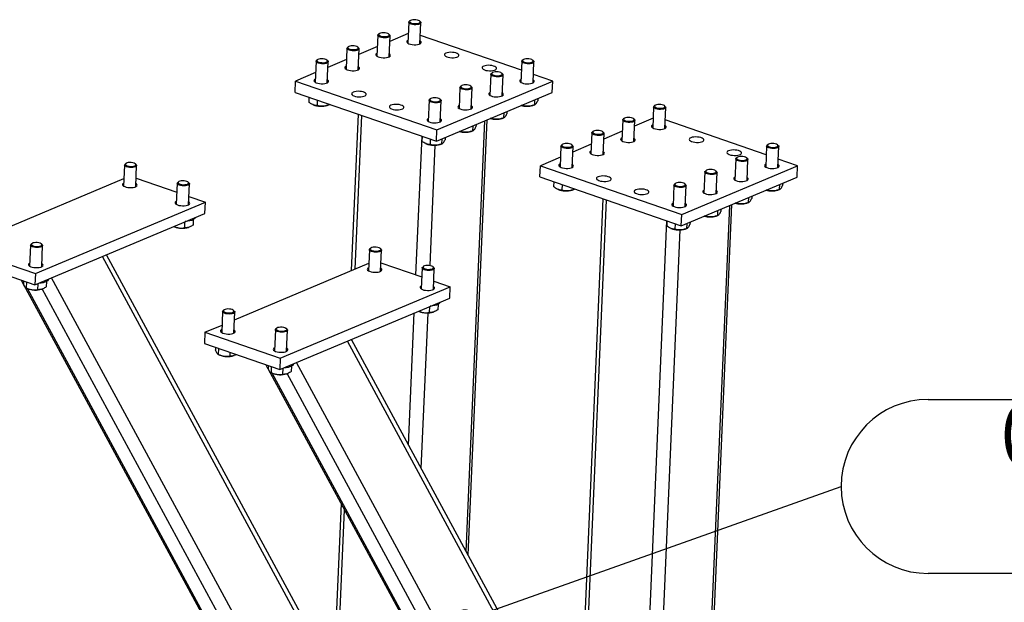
# Model space of a CAD drawing. Header units: millimetres. Extents: x 5 to 589, y 5 to 415.
# Tile 28 of 57: x 356 to 401, y 66 to 93. Entities that reach past the tile are written whole.
import ezdxf

# ---------------------------------------------------------------- set-up
doc = ezdxf.new("R2010")
doc.units = ezdxf.units.MM
doc.layers.add('NOTES', color=6, linetype='Continuous')
doc.layers.add('TRAIT-FORT', color=4, linetype='Continuous', lineweight=25)
doc.styles.add('SLDTEXTSTYLE0', font='TXT', dxfattribs={"width": 0.75})
doc.dimstyles.new('SLDDIMSTYLE2', dxfattribs={"dimtxt": 0.18, "dimasz": 1, "dimexe": 0, "dimexo": 0.0625, "dimgap": 0, "dimtad": 0, "dimtih": 1, "dimtoh": 1, "dimdec": 0, "dimrnd": 1e-09, "dimzin": 0, "dimdsep": 46, "dimtxsty": 'Standard', "dimblk1": 'DOT', "dimblk2": 'DOT', "dimsah": 1, "dimcen": 0.09, "dimadec": 0, "dimazin": 0, "dimtfac": 1, "dimtdec": 0, "dimtofl": 0, "dimtmove": 0, "dimatfit": 3, "dimldrblk": 'DOT', "dimfxl": 1, "dimfrac": 2, "dimtolj": 1, "dimtzin": 0, "dimarcsym": 0})

# ---------------------------------------------------------------- blocks, each defined once
blk = doc.blocks.new('SW_NOTE_17')
at = {"layer": 'NOTES', "color": 0}
for p, q in [((3.962, 3.962), (44.717, 3.962)), ((44.717, -3.962), (3.962, -3.962))]:
    blk.add_line(p, q, dxfattribs=at)
blk.add_arc((3.962, 0), 3.962, 90, 270, dxfattribs=at)
at = {"layer": 'NOTES', "color": 0, "insert": (24.184, 3.828), "char_height": 3, "attachment_point": 2, "style": 'SLDTEXTSTYLE0'}
blk.add_mtext('CONTREVENTEMENT 1', dxfattribs=at)
blk = doc.blocks.new('_Dot')
at = {"color": 0, "linetype": 'ByBlock', "lineweight": -2}
blk.add_line((-0.5, 0), (-1, 0), dxfattribs=at)
at = {"color": 0, "linetype": 'ByBlock', "const_width": 0.5}
blk.add_lwpolyline([(-0.25, 0, 1), (0.25, 0, 1)], format="xyb", close=True, dxfattribs=at)

msp = doc.modelspace()

# ---------------------------------------------------------------- linework, layer by layer
at = {"layer": 'TRAIT-FORT', "color": 4, "linetype": 'Continuous', "lineweight": 25}
for p, q in [((373.438, 92.526), (373.396, 91.567)), ((373.501, 92.596), (373.464, 92.567)), ((373.971, 92.545), (373.937, 92.577)), ((373.951, 91.543), (373.993, 92.502)), ((372.092, 92.003), (372.056, 91.975)), ((373.416, 92.008), (372.574, 91.653)), ((372.03, 91.934), (371.988, 90.975)), ((372.563, 91.953), (372.529, 91.984)), ((372.543, 90.951), (372.585, 91.91)), ((378.571, 90.338), (373.968, 91.928)), ((370.622, 91.341), (370.58, 90.382)), ((370.684, 91.411), (370.648, 91.382)), ((371.155, 91.36), (371.121, 91.392)), ((371.135, 90.358), (371.177, 91.317)), ((372.007, 91.415), (371.166, 91.061)), ((369.214, 90.749), (369.172, 89.789)), ((369.276, 90.818), (369.239, 90.79)), ((369.747, 90.768), (369.713, 90.799)), ((369.727, 89.765), (369.769, 90.725)), ((370.599, 90.822), (369.758, 90.468)), ((378.589, 90.747), (378.547, 89.788)), ((378.651, 90.817), (378.614, 90.788)), ((379.122, 90.766), (379.088, 90.798)), ((379.102, 89.764), (379.144, 90.723)), ((369.191, 90.23), (368.281, 89.847)), ((377.243, 90.224), (377.206, 90.195)), ((377.714, 90.173), (377.679, 90.205)), ((368.259, 89.332), (368.281, 89.847)), ((368.281, 89.847), (374.719, 87.622)), ((374.719, 87.622), (379.999, 89.845)), ((377.181, 90.154), (377.139, 89.195)), ((377.694, 89.171), (377.736, 90.13)), ((379.999, 89.845), (379.119, 90.149)), ((379.977, 89.33), (379.999, 89.845)), ((368.259, 89.332), (374.697, 87.108)), ((374.697, 87.108), (379.977, 89.33)), ((375.773, 89.562), (375.731, 88.603)), ((375.835, 89.631), (375.798, 89.603)), ((376.306, 89.581), (376.271, 89.612)), ((376.286, 88.578), (376.328, 89.538)), ((368.892, 89.113), (368.883, 88.892)), ((369.269, 88.983), (369.258, 88.73)), ((374.364, 88.969), (374.323, 88.01)), ((374.427, 89.039), (374.39, 89.01)), ((374.898, 88.988), (374.863, 89.02)), ((374.878, 87.986), (374.919, 88.945)), ((379.173, 88.992), (379.163, 88.757)), ((379.322, 89.054), (379.317, 88.947)), ((369.069, 88.772), (369.085, 88.765)), ((369.725, 88.737), (369.795, 88.761)), ((369.79, 88.803), (369.788, 88.758)), ((377.765, 88.399), (377.755, 88.164)), ((377.914, 88.462), (377.909, 88.355)), ((378.633, 88.728), (378.564, 88.735)), ((378.635, 88.765), (378.633, 88.728)), ((379.1, 88.735), (379.17, 88.759)), ((384.598, 88.671), (384.556, 87.712)), ((384.66, 88.741), (384.623, 88.712)), ((385.131, 88.69), (385.097, 88.722)), ((385.111, 87.688), (385.153, 88.647)), ((371.13, 88.34), (370.82, 81.212)), ((370.992, 81.284), (371.296, 88.283)), ((376.058, 68.426), (376.91, 88.039)), ((376.147, 68.262), (377.008, 88.081)), ((377.225, 88.136), (377.156, 88.143)), ((377.227, 88.173), (377.225, 88.136)), ((377.692, 88.143), (377.762, 88.166)), ((383.19, 88.078), (383.148, 87.119)), ((383.252, 88.148), (383.215, 88.119)), ((383.723, 88.097), (383.688, 88.129)), ((383.703, 87.095), (383.745, 88.054)), ((384.575, 88.152), (383.733, 87.798)), ((389.73, 86.483), (385.128, 88.073)), ((374.697, 87.108), (374.719, 87.622)), ((375.817, 87.543), (375.748, 87.55)), ((375.818, 87.58), (375.817, 87.543)), ((376.283, 87.55), (376.354, 87.574)), ((376.357, 87.806), (376.347, 87.571)), ((376.505, 87.869), (376.501, 87.762)), ((381.844, 87.555), (381.807, 87.527)), ((382.315, 87.505), (382.28, 87.536)), ((383.167, 87.56), (382.325, 87.205)), ((373.768, 81.018), (374.043, 87.334)), ((374.043, 87.334), (374.033, 87.113)), ((374.42, 87.204), (374.409, 86.951)), ((374.949, 87.214), (374.938, 86.979)), ((375.097, 87.277), (375.093, 87.169)), ((381.782, 87.486), (381.74, 86.527)), ((382.295, 86.502), (382.337, 87.462)), ((374.22, 86.993), (374.236, 86.986)), ((374.412, 81.441), (374.65, 86.921)), ((374.875, 86.958), (374.945, 86.981)), ((380.373, 86.893), (380.332, 85.934)), ((380.436, 86.963), (380.399, 86.934)), ((380.907, 86.912), (380.872, 86.944)), ((380.887, 85.91), (380.928, 86.869)), ((381.759, 86.967), (380.917, 86.613)), ((389.748, 86.891), (389.707, 85.932)), ((389.811, 86.961), (389.774, 86.932)), ((390.281, 86.91), (390.247, 86.942)), ((390.262, 85.908), (390.303, 86.867)), ((380.351, 86.374), (379.44, 85.991)), ((388.34, 86.299), (388.298, 85.34)), ((388.403, 86.368), (388.366, 86.34)), ((388.873, 86.318), (388.839, 86.35)), ((388.854, 85.316), (388.895, 86.275)), ((391.159, 85.989), (390.278, 86.293)), ((360.484, 86.022), (360.443, 85.063)), ((360.547, 86.092), (360.51, 86.064)), ((361.018, 86.041), (360.983, 86.073)), ((360.998, 85.039), (361.039, 85.998)), ((379.418, 85.477), (379.44, 85.991)), ((379.44, 85.991), (385.879, 83.767)), ((385.879, 83.767), (391.159, 85.989)), ((386.932, 85.706), (386.89, 84.747)), ((386.994, 85.776), (386.958, 85.747)), ((387.465, 85.725), (387.431, 85.757)), ((391.137, 85.475), (391.159, 85.989)), ((354.336, 82.827), (360.457, 85.403)), ((361.014, 85.424), (362.87, 84.783)), ((362.95, 85.262), (362.914, 85.233)), ((379.418, 85.477), (385.856, 83.252)), ((380.052, 85.258), (380.042, 85.037)), ((385.856, 83.252), (391.137, 85.475)), ((387.445, 84.723), (387.487, 85.682)), ((362.888, 85.192), (362.846, 84.233)), ((363.421, 85.211), (363.387, 85.243)), ((363.401, 84.209), (363.443, 85.168)), ((380.229, 84.917), (380.245, 84.909)), ((380.429, 85.128), (380.418, 84.875)), ((380.884, 84.882), (380.954, 84.905)), ((380.949, 84.948), (380.947, 84.903)), ((385.524, 85.114), (385.482, 84.155)), ((385.586, 85.183), (385.55, 85.155)), ((386.057, 85.133), (386.023, 85.164)), ((386.037, 84.13), (386.079, 85.09)), ((389.793, 84.873), (389.724, 84.88)), ((389.794, 84.91), (389.793, 84.873)), ((390.259, 84.88), (390.329, 84.903)), ((390.332, 85.136), (390.322, 84.901)), ((390.481, 85.199), (390.477, 85.092)), ((363.418, 84.594), (364.17, 84.334)), ((382.289, 84.485), (381.279, 61.234)), ((381.445, 61.176), (382.455, 84.427)), ((388.924, 84.544), (388.914, 84.308)), ((389.073, 84.606), (389.068, 84.499)), ((356.426, 81.075), (364.17, 84.334)), ((364.148, 83.82), (364.17, 84.334)), ((386.355, 44.711), (388.07, 84.184)), ((386.456, 44.811), (388.168, 84.225)), ((387.516, 83.951), (387.506, 83.716)), ((387.665, 84.014), (387.66, 83.906)), ((388.385, 84.28), (388.316, 84.287)), ((388.386, 84.317), (388.385, 84.28)), ((388.851, 84.287), (388.921, 84.311)), ((356.403, 80.56), (364.148, 83.82)), ((363.62, 83.533), (363.609, 83.287)), ((384.192, 60.227), (385.202, 83.478)), ((385.203, 83.478), (385.193, 83.257)), ((385.856, 83.252), (385.879, 83.767)), ((386.976, 83.688), (386.907, 83.695)), ((386.978, 83.724), (386.976, 83.688)), ((387.443, 83.695), (387.513, 83.718)), ((362.728, 83.222), (362.76, 83.208)), ((363.226, 83.432), (363.214, 83.16)), ((363.399, 83.181), (363.416, 83.186)), ((384.102, 43.763), (385.809, 83.066)), ((385.379, 83.137), (385.396, 83.13)), ((385.579, 83.348), (385.568, 83.095)), ((386.035, 83.102), (386.105, 83.126)), ((386.108, 83.358), (386.098, 83.123)), ((386.257, 83.421), (386.252, 83.314)), ((352.992, 82.261), (356.426, 81.075)), ((356.2, 82.377), (356.158, 81.418)), ((356.262, 82.447), (356.225, 82.418)), ((356.733, 82.396), (356.699, 82.428)), ((356.713, 81.394), (356.755, 82.353)), ((371.644, 82.167), (371.602, 81.208)), ((371.706, 82.237), (371.67, 82.208)), ((372.177, 82.186), (372.143, 82.218)), ((372.157, 81.184), (372.199, 82.143)), ((352.969, 81.747), (356.403, 80.56)), ((371.454, 59.775), (359.481, 81.856)), ((371.326, 60.429), (359.665, 81.933)), ((365.495, 78.971), (371.617, 81.548)), ((372.174, 81.569), (374.03, 80.928)), ((374.048, 81.336), (374.006, 80.377)), ((374.11, 81.406), (374.073, 81.378)), ((374.581, 81.356), (374.546, 81.387)), ((374.561, 80.353), (374.603, 81.312)), ((355.771, 80.779), (369.868, 54.782)), ((356.426, 81.075), (356.403, 80.56)), ((371.243, 54.916), (357.163, 80.88)), ((355.88, 80.733), (355.875, 80.743)), ((355.881, 80.741), (355.876, 80.627)), ((356.015, 80.695), (356.003, 80.423)), ((356.004, 80.423), (356.071, 80.394)), ((370.052, 54.597), (356.062, 80.398)), ((356.538, 80.617), (356.526, 80.345)), ((356.711, 80.366), (356.728, 80.372)), ((370.868, 54.315), (356.736, 80.377)), ((356.931, 80.718), (356.921, 80.472)), ((367.585, 77.219), (375.329, 80.479)), ((374.578, 80.738), (375.329, 80.479)), ((375.307, 79.964), (375.329, 80.479)), ((367.563, 76.705), (375.307, 79.964)), ((374.386, 79.576), (374.374, 79.305)), ((374.779, 79.677), (374.769, 79.431)), ((364.956, 79.352), (364.914, 78.393)), ((365.018, 79.422), (364.981, 79.393)), ((365.489, 79.371), (365.454, 79.403)), ((365.469, 78.369), (365.511, 79.328)), ((373.432, 73.269), (373.693, 79.285)), ((373.887, 79.367), (373.919, 79.353)), ((374.01, 72.202), (374.318, 79.288)), ((374.558, 79.325), (374.576, 79.331)), ((364.151, 78.406), (364.929, 78.733)), ((367.422, 78.591), (367.385, 78.563)), ((367.892, 78.541), (367.858, 78.572)), ((364.151, 78.406), (364.129, 77.891)), ((364.151, 78.406), (367.585, 77.219)), ((367.359, 78.522), (367.318, 77.563)), ((367.873, 77.539), (367.914, 78.498)), ((382.485, 56.573), (370.825, 78.078)), ((370.85, 78.03), (370.853, 78.09)), ((364.129, 77.891), (367.563, 76.705)), ((364.637, 77.716), (364.632, 77.602)), ((364.771, 77.669), (364.759, 77.398)), ((382.613, 55.92), (370.64, 78)), ((364.759, 77.398), (364.827, 77.369)), ((365.289, 77.49), (365.282, 77.32)), ((365.467, 77.341), (365.484, 77.346)), ((367.585, 77.219), (367.563, 76.705)), ((366.931, 76.923), (381.028, 50.926)), ((367.04, 76.877), (367.034, 76.888)), ((367.04, 76.885), (367.035, 76.771)), ((367.175, 76.839), (367.163, 76.567)), ((367.697, 76.762), (367.685, 76.49)), ((368.091, 76.862), (368.08, 76.616)), ((382.402, 51.061), (368.323, 77.025)), ((367.163, 76.567), (367.231, 76.538)), ((381.212, 50.741), (367.221, 76.542)), ((367.87, 76.51), (367.887, 76.516)), ((382.028, 50.46), (367.896, 76.521)), ((370.359, 70.601), (370.12, 65.089)), ((370.286, 65.032), (370.515, 70.313))]:
    msp.add_line(p, q, dxfattribs=at)
at = {"layer": 'TRAIT-FORT', "color": 4, "linetype": 'Continuous', "lineweight": 25, "flags": 128}
for points in [[(373.971, 92.545), (373.987, 92.526), (373.993, 92.498), (373.978, 92.47), (373.944, 92.446), (373.893, 92.427), (373.828, 92.415), (373.756, 92.41), (373.68, 92.412), (373.607, 92.422), (373.542, 92.439), (373.49, 92.462), (373.455, 92.488), (373.439, 92.517), (373.443, 92.545), (373.464, 92.567)], [(373.89, 92.606), (373.834, 92.624), (373.767, 92.636), (373.696, 92.64), (373.627, 92.637), (373.566, 92.625), (373.518, 92.607), (373.488, 92.584), (373.478, 92.558), (373.49, 92.531), (373.522, 92.506), (373.571, 92.485), (373.633, 92.47), (373.702, 92.461), (373.773, 92.461), (373.839, 92.469), (373.894, 92.483), (373.933, 92.504), (373.954, 92.529), (373.953, 92.556), (373.931, 92.582), (373.89, 92.606)], [(372.482, 92.013), (372.426, 92.032), (372.359, 92.044), (372.288, 92.048), (372.219, 92.044), (372.158, 92.033), (372.11, 92.015), (372.08, 91.992), (372.07, 91.966), (372.082, 91.939), (372.114, 91.914), (372.163, 91.892), (372.225, 91.877), (372.294, 91.869), (372.365, 91.868), (372.431, 91.876), (372.486, 91.891), (372.525, 91.912), (372.546, 91.937), (372.545, 91.963), (372.523, 91.99), (372.482, 92.013)], [(372.563, 91.953), (372.579, 91.934), (372.585, 91.905), (372.57, 91.878), (372.536, 91.854), (372.485, 91.835), (372.42, 91.822), (372.348, 91.817), (372.272, 91.82), (372.199, 91.83), (372.134, 91.847), (372.082, 91.869), (372.047, 91.896), (372.031, 91.924), (372.035, 91.952), (372.056, 91.975)], [(373.402, 91.705), (373.375, 91.688), (373.35, 91.659), (373.345, 91.628), (373.361, 91.597), (373.396, 91.567), (373.45, 91.541), (373.518, 91.52), (373.595, 91.506), (373.678, 91.499), (373.761, 91.5), (373.839, 91.509), (373.906, 91.525), (373.959, 91.547), (373.994, 91.574), (374.009, 91.604), (374.004, 91.636), (373.978, 91.667), (373.957, 91.681)], [(371.155, 91.36), (371.171, 91.341), (371.177, 91.313), (371.162, 91.285), (371.128, 91.261), (371.077, 91.242), (371.012, 91.23), (370.94, 91.224), (370.864, 91.227), (370.791, 91.237), (370.726, 91.254), (370.674, 91.277), (370.639, 91.303), (370.623, 91.331), (370.627, 91.36), (370.648, 91.382)], [(371.074, 91.421), (371.018, 91.439), (370.951, 91.451), (370.88, 91.455), (370.811, 91.452), (370.75, 91.44), (370.702, 91.422), (370.672, 91.399), (370.662, 91.373), (370.674, 91.346), (370.705, 91.321), (370.754, 91.3), (370.817, 91.284), (370.886, 91.276), (370.957, 91.276), (371.023, 91.283), (371.078, 91.298), (371.117, 91.319), (371.137, 91.344), (371.137, 91.371), (371.115, 91.397), (371.074, 91.421)], [(371.994, 91.113), (371.967, 91.096), (371.941, 91.067), (371.937, 91.036), (371.953, 91.004), (371.988, 90.975), (372.042, 90.949), (372.11, 90.928), (372.187, 90.913), (372.27, 90.906), (372.353, 90.907), (372.431, 90.916), (372.498, 90.932), (372.551, 90.955), (372.586, 90.982), (372.601, 91.012), (372.596, 91.043), (372.57, 91.074), (372.549, 91.089)], [(375.136, 91.12), (375.092, 91.095), (375.066, 91.066), (375.061, 91.035), (375.077, 91.004), (375.113, 90.974), (375.167, 90.948), (375.235, 90.927), (375.312, 90.913), (375.395, 90.906), (375.478, 90.907), (375.555, 90.916), (375.623, 90.932), (375.676, 90.954), (375.711, 90.981), (375.726, 91.011), (375.721, 91.043), (375.695, 91.074), (375.65, 91.102), (375.588, 91.125), (375.515, 91.143), (375.434, 91.154), (375.351, 91.157), (375.27, 91.152), (375.197, 91.139), (375.136, 91.12)], [(369.747, 90.768), (369.763, 90.749), (369.768, 90.72), (369.754, 90.693), (369.72, 90.669), (369.668, 90.65), (369.604, 90.637), (369.532, 90.632), (369.456, 90.634), (369.383, 90.645), (369.318, 90.662), (369.266, 90.684), (369.231, 90.711), (369.215, 90.739), (369.219, 90.767), (369.239, 90.79)], [(369.666, 90.828), (369.61, 90.846), (369.543, 90.858), (369.472, 90.863), (369.403, 90.859), (369.342, 90.848), (369.294, 90.83), (369.264, 90.807), (369.254, 90.78), (369.266, 90.754), (369.297, 90.728), (369.346, 90.707), (369.408, 90.692), (369.478, 90.684), (369.549, 90.683), (369.615, 90.691), (369.67, 90.706), (369.709, 90.727), (369.729, 90.751), (369.729, 90.778), (369.707, 90.805), (369.666, 90.828)], [(379.122, 90.766), (379.137, 90.747), (379.143, 90.718), (379.129, 90.691), (379.094, 90.667), (379.043, 90.648), (378.979, 90.635), (378.906, 90.63), (378.831, 90.633), (378.758, 90.643), (378.693, 90.66), (378.641, 90.682), (378.605, 90.709), (378.589, 90.737), (378.594, 90.765), (378.614, 90.788)], [(379.041, 90.826), (378.985, 90.845), (378.918, 90.857), (378.847, 90.861), (378.778, 90.857), (378.717, 90.846), (378.669, 90.828), (378.639, 90.805), (378.629, 90.779), (378.641, 90.752), (378.672, 90.727), (378.721, 90.706), (378.783, 90.69), (378.853, 90.682), (378.924, 90.682), (378.99, 90.689), (379.045, 90.704), (379.084, 90.725), (379.104, 90.75), (379.103, 90.776), (379.082, 90.803), (379.041, 90.826)], [(370.586, 90.52), (370.559, 90.503), (370.533, 90.474), (370.528, 90.443), (370.544, 90.412), (370.58, 90.382), (370.634, 90.356), (370.702, 90.335), (370.779, 90.321), (370.862, 90.314), (370.945, 90.315), (371.022, 90.324), (371.09, 90.34), (371.143, 90.362), (371.178, 90.389), (371.193, 90.419), (371.188, 90.451), (371.162, 90.482), (371.141, 90.496)], [(376.853, 90.527), (376.809, 90.502), (376.783, 90.473), (376.778, 90.442), (376.794, 90.411), (376.83, 90.381), (376.884, 90.355), (376.951, 90.334), (377.029, 90.32), (377.112, 90.313), (377.195, 90.314), (377.272, 90.322), (377.34, 90.338), (377.393, 90.361), (377.428, 90.388), (377.443, 90.418), (377.438, 90.45), (377.411, 90.48), (377.366, 90.509), (377.305, 90.532), (377.232, 90.55), (377.151, 90.561), (377.068, 90.564), (376.987, 90.559), (376.914, 90.546), (376.853, 90.527)], [(377.714, 90.173), (377.729, 90.154), (377.735, 90.126), (377.72, 90.098), (377.686, 90.074), (377.635, 90.055), (377.571, 90.043), (377.498, 90.038), (377.423, 90.04), (377.35, 90.05), (377.285, 90.067), (377.233, 90.09), (377.197, 90.116), (377.181, 90.145), (377.186, 90.173), (377.206, 90.195)], [(377.633, 90.234), (377.577, 90.252), (377.51, 90.264), (377.439, 90.268), (377.37, 90.265), (377.309, 90.253), (377.261, 90.235), (377.231, 90.212), (377.221, 90.186), (377.232, 90.159), (377.264, 90.134), (377.313, 90.113), (377.375, 90.098), (377.445, 90.089), (377.516, 90.089), (377.582, 90.097), (377.637, 90.111), (377.676, 90.132), (377.696, 90.157), (377.695, 90.184), (377.673, 90.21), (377.633, 90.234)], [(369.178, 89.928), (369.151, 89.911), (369.125, 89.882), (369.12, 89.851), (369.136, 89.819), (369.172, 89.789), (369.226, 89.763), (369.294, 89.743), (369.371, 89.728), (369.454, 89.721), (369.537, 89.722), (369.614, 89.731), (369.682, 89.747), (369.735, 89.769), (369.77, 89.796), (369.785, 89.827), (369.78, 89.858), (369.753, 89.889), (369.733, 89.904)], [(378.553, 89.926), (378.526, 89.909), (378.5, 89.88), (378.495, 89.849), (378.511, 89.817), (378.547, 89.788), (378.601, 89.762), (378.668, 89.741), (378.746, 89.726), (378.829, 89.72), (378.912, 89.721), (378.989, 89.729), (379.057, 89.745), (379.109, 89.768), (379.145, 89.795), (379.16, 89.825), (379.154, 89.857), (379.128, 89.887), (379.108, 89.902)], [(370.912, 89.342), (370.868, 89.317), (370.842, 89.288), (370.837, 89.257), (370.853, 89.226), (370.889, 89.196), (370.943, 89.17), (371.01, 89.149), (371.088, 89.135), (371.171, 89.128), (371.254, 89.129), (371.331, 89.138), (371.399, 89.154), (371.452, 89.176), (371.487, 89.203), (371.502, 89.234), (371.496, 89.265), (371.47, 89.296), (371.425, 89.324), (371.364, 89.348), (371.291, 89.365), (371.21, 89.376), (371.126, 89.379), (371.046, 89.374), (370.973, 89.362), (370.912, 89.342)], [(376.306, 89.581), (376.321, 89.562), (376.327, 89.533), (376.312, 89.506), (376.278, 89.482), (376.227, 89.463), (376.163, 89.45), (376.09, 89.445), (376.015, 89.448), (375.942, 89.458), (375.877, 89.475), (375.825, 89.497), (375.789, 89.524), (375.773, 89.552), (375.778, 89.58), (375.798, 89.603)], [(376.225, 89.641), (376.168, 89.66), (376.102, 89.671), (376.031, 89.676), (375.962, 89.672), (375.901, 89.661), (375.853, 89.643), (375.823, 89.62), (375.813, 89.594), (375.824, 89.567), (375.856, 89.542), (375.905, 89.52), (375.967, 89.505), (376.037, 89.497), (376.108, 89.496), (376.173, 89.504), (376.229, 89.519), (376.268, 89.54), (376.288, 89.565), (376.287, 89.591), (376.265, 89.618), (376.225, 89.641)], [(377.145, 89.333), (377.117, 89.316), (377.092, 89.287), (377.087, 89.256), (377.103, 89.225), (377.139, 89.195), (377.192, 89.169), (377.26, 89.148), (377.338, 89.134), (377.421, 89.127), (377.504, 89.128), (377.581, 89.137), (377.648, 89.153), (377.701, 89.175), (377.737, 89.202), (377.752, 89.232), (377.746, 89.264), (377.72, 89.295), (377.7, 89.309)], [(374.898, 88.988), (374.913, 88.969), (374.919, 88.941), (374.904, 88.913), (374.87, 88.889), (374.819, 88.87), (374.755, 88.858), (374.682, 88.852), (374.607, 88.855), (374.534, 88.865), (374.469, 88.882), (374.417, 88.905), (374.381, 88.931), (374.365, 88.959), (374.37, 88.988), (374.39, 89.01)], [(374.817, 89.048), (374.76, 89.067), (374.694, 89.079), (374.623, 89.083), (374.554, 89.08), (374.492, 89.068), (374.445, 89.05), (374.415, 89.027), (374.405, 89.001), (374.416, 88.974), (374.448, 88.949), (374.497, 88.928), (374.559, 88.912), (374.629, 88.904), (374.699, 88.904), (374.765, 88.911), (374.82, 88.926), (374.86, 88.947), (374.88, 88.972), (374.879, 88.999), (374.857, 89.025), (374.817, 89.048)], [(372.629, 88.749), (372.584, 88.724), (372.559, 88.695), (372.554, 88.664), (372.57, 88.633), (372.606, 88.603), (372.659, 88.577), (372.727, 88.556), (372.805, 88.542), (372.888, 88.535), (372.971, 88.536), (373.048, 88.545), (373.115, 88.561), (373.168, 88.583), (373.204, 88.61), (373.219, 88.64), (373.213, 88.672), (373.187, 88.703), (373.142, 88.731), (373.081, 88.754), (373.008, 88.772), (372.927, 88.783), (372.843, 88.786), (372.763, 88.781), (372.69, 88.768), (372.629, 88.749)], [(375.737, 88.741), (375.709, 88.724), (375.684, 88.695), (375.679, 88.664), (375.695, 88.632), (375.731, 88.603), (375.784, 88.576), (375.852, 88.556), (375.93, 88.541), (376.013, 88.534), (376.096, 88.535), (376.173, 88.544), (376.24, 88.56), (376.293, 88.582), (376.329, 88.61), (376.344, 88.64), (376.338, 88.671), (376.312, 88.702), (376.292, 88.717)], [(385.131, 88.69), (385.146, 88.671), (385.152, 88.642), (385.138, 88.615), (385.103, 88.591), (385.052, 88.572), (384.988, 88.559), (384.915, 88.554), (384.84, 88.557), (384.767, 88.567), (384.702, 88.584), (384.65, 88.606), (384.614, 88.633), (384.598, 88.661), (384.603, 88.689), (384.623, 88.712)], [(385.05, 88.75), (384.994, 88.769), (384.927, 88.781), (384.856, 88.785), (384.787, 88.781), (384.726, 88.77), (384.678, 88.752), (384.648, 88.729), (384.638, 88.703), (384.65, 88.676), (384.681, 88.651), (384.73, 88.629), (384.792, 88.614), (384.862, 88.606), (384.933, 88.606), (384.999, 88.613), (385.054, 88.628), (385.093, 88.649), (385.113, 88.674), (385.112, 88.7), (385.091, 88.727), (385.05, 88.75)], [(374.329, 88.148), (374.301, 88.131), (374.276, 88.102), (374.271, 88.071), (374.287, 88.04), (374.323, 88.01), (374.376, 87.984), (374.444, 87.963), (374.522, 87.949), (374.605, 87.942), (374.687, 87.943), (374.765, 87.952), (374.832, 87.968), (374.885, 87.99), (374.92, 88.017), (374.936, 88.047), (374.93, 88.079), (374.904, 88.11), (374.884, 88.124)], [(383.723, 88.097), (383.738, 88.078), (383.744, 88.05), (383.729, 88.022), (383.695, 87.998), (383.644, 87.979), (383.58, 87.967), (383.507, 87.962), (383.432, 87.964), (383.359, 87.974), (383.294, 87.991), (383.242, 88.014), (383.206, 88.04), (383.19, 88.069), (383.195, 88.097), (383.215, 88.119)], [(383.642, 88.158), (383.586, 88.176), (383.519, 88.188), (383.448, 88.192), (383.379, 88.189), (383.318, 88.177), (383.27, 88.159), (383.24, 88.136), (383.23, 88.11), (383.241, 88.083), (383.273, 88.058), (383.322, 88.037), (383.384, 88.021), (383.454, 88.013), (383.525, 88.013), (383.591, 88.021), (383.646, 88.035), (383.685, 88.056), (383.705, 88.081), (383.704, 88.108), (383.682, 88.134), (383.642, 88.158)], [(382.315, 87.505), (382.33, 87.486), (382.336, 87.457), (382.321, 87.43), (382.287, 87.406), (382.236, 87.387), (382.172, 87.374), (382.099, 87.369), (382.024, 87.372), (381.951, 87.382), (381.886, 87.399), (381.834, 87.421), (381.798, 87.448), (381.782, 87.476), (381.787, 87.504), (381.807, 87.527)], [(382.234, 87.565), (382.177, 87.584), (382.111, 87.595), (382.04, 87.6), (381.971, 87.596), (381.91, 87.585), (381.862, 87.567), (381.832, 87.544), (381.822, 87.517), (381.833, 87.491), (381.865, 87.466), (381.914, 87.444), (381.976, 87.429), (382.046, 87.421), (382.117, 87.42), (382.182, 87.428), (382.238, 87.443), (382.277, 87.464), (382.297, 87.489), (382.296, 87.515), (382.274, 87.542), (382.234, 87.565)], [(384.562, 87.85), (384.535, 87.833), (384.509, 87.804), (384.504, 87.773), (384.52, 87.741), (384.556, 87.712), (384.61, 87.686), (384.677, 87.665), (384.755, 87.65), (384.838, 87.644), (384.921, 87.644), (384.998, 87.653), (385.066, 87.669), (385.118, 87.692), (385.154, 87.719), (385.169, 87.749), (385.163, 87.78), (385.137, 87.811), (385.117, 87.826)], [(383.154, 87.257), (383.126, 87.24), (383.101, 87.211), (383.096, 87.18), (383.112, 87.149), (383.148, 87.119), (383.201, 87.093), (383.269, 87.072), (383.347, 87.058), (383.43, 87.051), (383.513, 87.052), (383.59, 87.061), (383.657, 87.077), (383.71, 87.099), (383.746, 87.126), (383.761, 87.156), (383.755, 87.188), (383.729, 87.219), (383.709, 87.233)], [(386.296, 87.265), (386.251, 87.24), (386.226, 87.211), (386.221, 87.18), (386.237, 87.148), (386.273, 87.119), (386.326, 87.092), (386.394, 87.072), (386.472, 87.057), (386.555, 87.05), (386.638, 87.051), (386.715, 87.06), (386.782, 87.076), (386.835, 87.098), (386.871, 87.126), (386.886, 87.156), (386.88, 87.187), (386.854, 87.218), (386.809, 87.246), (386.748, 87.27), (386.675, 87.288), (386.594, 87.298), (386.51, 87.301), (386.429, 87.296), (386.356, 87.284), (386.296, 87.265)], [(380.907, 86.912), (380.922, 86.893), (380.928, 86.865), (380.913, 86.837), (380.879, 86.813), (380.828, 86.794), (380.764, 86.782), (380.691, 86.776), (380.616, 86.779), (380.543, 86.789), (380.478, 86.806), (380.426, 86.829), (380.39, 86.855), (380.374, 86.883), (380.379, 86.912), (380.399, 86.934)], [(380.826, 86.972), (380.769, 86.991), (380.703, 87.003), (380.632, 87.007), (380.563, 87.004), (380.501, 86.992), (380.454, 86.974), (380.424, 86.951), (380.414, 86.925), (380.425, 86.898), (380.457, 86.873), (380.506, 86.852), (380.568, 86.836), (380.638, 86.828), (380.708, 86.828), (380.774, 86.835), (380.829, 86.85), (380.869, 86.871), (380.889, 86.896), (380.888, 86.923), (380.866, 86.949), (380.826, 86.972)], [(381.746, 86.665), (381.718, 86.648), (381.693, 86.619), (381.688, 86.588), (381.704, 86.556), (381.74, 86.527), (381.793, 86.5), (381.861, 86.48), (381.939, 86.465), (382.022, 86.458), (382.105, 86.459), (382.182, 86.468), (382.249, 86.484), (382.302, 86.506), (382.338, 86.534), (382.353, 86.564), (382.347, 86.595), (382.321, 86.626), (382.301, 86.641)], [(388.013, 86.671), (387.968, 86.646), (387.943, 86.618), (387.938, 86.586), (387.954, 86.555), (387.99, 86.525), (388.043, 86.499), (388.111, 86.478), (388.189, 86.464), (388.272, 86.457), (388.354, 86.458), (388.432, 86.467), (388.499, 86.483), (388.552, 86.505), (388.587, 86.532), (388.603, 86.563), (388.597, 86.594), (388.571, 86.625), (388.526, 86.653), (388.465, 86.677), (388.392, 86.694), (388.311, 86.705), (388.227, 86.708), (388.146, 86.703), (388.073, 86.691), (388.013, 86.671)], [(390.281, 86.91), (390.297, 86.891), (390.303, 86.863), (390.288, 86.835), (390.254, 86.811), (390.203, 86.792), (390.139, 86.78), (390.066, 86.775), (389.99, 86.777), (389.917, 86.787), (389.852, 86.804), (389.8, 86.827), (389.765, 86.853), (389.749, 86.882), (389.754, 86.91), (389.774, 86.932)], [(390.2, 86.971), (390.144, 86.989), (390.078, 87.001), (390.007, 87.005), (389.937, 87.002), (389.876, 86.99), (389.828, 86.972), (389.798, 86.949), (389.789, 86.923), (389.8, 86.896), (389.832, 86.871), (389.881, 86.85), (389.943, 86.835), (390.012, 86.826), (390.083, 86.826), (390.149, 86.834), (390.204, 86.849), (390.244, 86.869), (390.264, 86.894), (390.263, 86.921), (390.241, 86.947), (390.2, 86.971)], [(388.873, 86.318), (388.889, 86.299), (388.895, 86.27), (388.88, 86.243), (388.846, 86.219), (388.795, 86.2), (388.73, 86.187), (388.658, 86.182), (388.582, 86.185), (388.509, 86.195), (388.444, 86.212), (388.392, 86.234), (388.357, 86.261), (388.341, 86.289), (388.345, 86.317), (388.366, 86.34)], [(388.792, 86.378), (388.736, 86.397), (388.67, 86.409), (388.599, 86.413), (388.529, 86.409), (388.468, 86.398), (388.42, 86.38), (388.39, 86.357), (388.381, 86.331), (388.392, 86.304), (388.424, 86.279), (388.473, 86.257), (388.535, 86.242), (388.604, 86.234), (388.675, 86.233), (388.741, 86.241), (388.796, 86.256), (388.836, 86.277), (388.856, 86.302), (388.855, 86.328), (388.833, 86.355), (388.792, 86.378)], [(361.018, 86.041), (361.037, 86.015), (361.037, 85.987), (361.017, 85.96), (360.979, 85.937), (360.924, 85.92), (360.857, 85.909), (360.783, 85.906), (360.708, 85.91), (360.636, 85.922), (360.574, 85.941), (360.526, 85.964), (360.495, 85.991), (360.484, 86.02), (360.494, 86.048), (360.51, 86.064)], [(360.599, 86.118), (360.555, 86.098), (360.53, 86.074), (360.526, 86.047), (360.542, 86.021), (360.579, 85.996), (360.631, 85.977), (360.696, 85.963), (360.766, 85.957), (360.837, 85.958), (360.9, 85.968), (360.952, 85.984), (360.987, 86.006), (361.002, 86.032), (360.996, 86.059), (360.969, 86.084), (360.924, 86.107), (360.864, 86.124), (360.796, 86.134), (360.725, 86.136), (360.657, 86.131), (360.599, 86.118)], [(380.338, 86.072), (380.31, 86.055), (380.285, 86.026), (380.28, 85.995), (380.296, 85.964), (380.332, 85.934), (380.385, 85.908), (380.453, 85.887), (380.531, 85.873), (380.614, 85.866), (380.696, 85.867), (380.774, 85.876), (380.841, 85.892), (380.894, 85.914), (380.929, 85.941), (380.945, 85.971), (380.939, 86.003), (380.913, 86.034), (380.893, 86.048)], [(387.465, 85.725), (387.481, 85.706), (387.487, 85.678), (387.472, 85.65), (387.438, 85.626), (387.387, 85.607), (387.322, 85.595), (387.25, 85.589), (387.174, 85.592), (387.101, 85.602), (387.036, 85.619), (386.984, 85.642), (386.949, 85.668), (386.933, 85.696), (386.937, 85.725), (386.958, 85.747)], [(387.384, 85.786), (387.328, 85.804), (387.261, 85.816), (387.19, 85.82), (387.121, 85.817), (387.06, 85.805), (387.012, 85.787), (386.982, 85.764), (386.972, 85.738), (386.984, 85.711), (387.016, 85.686), (387.065, 85.665), (387.127, 85.649), (387.196, 85.641), (387.267, 85.641), (387.333, 85.649), (387.388, 85.663), (387.427, 85.684), (387.448, 85.709), (387.447, 85.736), (387.425, 85.762), (387.384, 85.786)], [(389.713, 86.07), (389.685, 86.053), (389.66, 86.024), (389.655, 85.993), (389.671, 85.962), (389.707, 85.932), (389.76, 85.906), (389.828, 85.885), (389.906, 85.871), (389.989, 85.864), (390.071, 85.865), (390.149, 85.874), (390.216, 85.89), (390.269, 85.912), (390.304, 85.939), (390.32, 85.97), (390.314, 86.001), (390.288, 86.032), (390.268, 86.046)], [(363.003, 85.287), (362.959, 85.268), (362.934, 85.244), (362.929, 85.217), (362.946, 85.19), (362.982, 85.166), (363.035, 85.146), (363.099, 85.132), (363.17, 85.126), (363.24, 85.128), (363.304, 85.137), (363.355, 85.154), (363.39, 85.176), (363.405, 85.201), (363.399, 85.228), (363.372, 85.254), (363.327, 85.276), (363.268, 85.293), (363.2, 85.304), (363.129, 85.306), (363.061, 85.3), (363.003, 85.287)], [(382.072, 85.487), (382.027, 85.462), (382.002, 85.433), (381.997, 85.402), (382.013, 85.37), (382.049, 85.341), (382.102, 85.315), (382.17, 85.294), (382.248, 85.28), (382.331, 85.273), (382.413, 85.274), (382.491, 85.282), (382.558, 85.298), (382.611, 85.321), (382.646, 85.348), (382.662, 85.378), (382.656, 85.41), (382.63, 85.44), (382.585, 85.468), (382.524, 85.492), (382.45, 85.51), (382.369, 85.521), (382.286, 85.524), (382.205, 85.519), (382.132, 85.506), (382.072, 85.487)], [(388.304, 85.478), (388.277, 85.461), (388.252, 85.432), (388.247, 85.401), (388.263, 85.369), (388.299, 85.34), (388.352, 85.314), (388.42, 85.293), (388.498, 85.278), (388.58, 85.271), (388.663, 85.272), (388.741, 85.281), (388.808, 85.297), (388.861, 85.32), (388.896, 85.347), (388.912, 85.377), (388.906, 85.408), (388.88, 85.439), (388.86, 85.454)], [(360.449, 85.201), (360.421, 85.184), (360.396, 85.155), (360.391, 85.124), (360.407, 85.093), (360.443, 85.063), (360.496, 85.037), (360.564, 85.016), (360.642, 85.002), (360.725, 84.995), (360.807, 84.996), (360.885, 85.005), (360.952, 85.021), (361.005, 85.043), (361.04, 85.07), (361.056, 85.101), (361.05, 85.132), (361.024, 85.163), (361.004, 85.177)], [(363.421, 85.211), (363.44, 85.185), (363.441, 85.156), (363.421, 85.13), (363.382, 85.107), (363.328, 85.089), (363.261, 85.078), (363.187, 85.075), (363.111, 85.08), (363.04, 85.092), (362.978, 85.11), (362.93, 85.134), (362.899, 85.161), (362.888, 85.189), (362.898, 85.217), (362.914, 85.233)], [(383.788, 84.894), (383.744, 84.869), (383.719, 84.84), (383.714, 84.809), (383.73, 84.777), (383.766, 84.748), (383.819, 84.722), (383.887, 84.701), (383.965, 84.686), (384.047, 84.679), (384.13, 84.68), (384.208, 84.689), (384.275, 84.705), (384.328, 84.728), (384.363, 84.755), (384.378, 84.785), (384.373, 84.816), (384.347, 84.847), (384.302, 84.875), (384.241, 84.899), (384.167, 84.917), (384.086, 84.927), (384.003, 84.93), (383.922, 84.925), (383.849, 84.913), (383.788, 84.894)], [(386.057, 85.133), (386.073, 85.114), (386.079, 85.085), (386.064, 85.058), (386.03, 85.034), (385.979, 85.015), (385.914, 85.002), (385.842, 84.997), (385.766, 84.999), (385.693, 85.01), (385.628, 85.027), (385.576, 85.049), (385.541, 85.076), (385.525, 85.104), (385.529, 85.132), (385.55, 85.155)], [(385.976, 85.193), (385.92, 85.211), (385.853, 85.223), (385.782, 85.228), (385.713, 85.224), (385.652, 85.213), (385.604, 85.195), (385.574, 85.172), (385.564, 85.145), (385.576, 85.119), (385.608, 85.093), (385.657, 85.072), (385.719, 85.057), (385.788, 85.049), (385.859, 85.048), (385.925, 85.056), (385.98, 85.071), (386.019, 85.092), (386.04, 85.116), (386.039, 85.143), (386.017, 85.17), (385.976, 85.193)], [(386.896, 84.885), (386.869, 84.868), (386.844, 84.839), (386.839, 84.808), (386.855, 84.777), (386.89, 84.747), (386.944, 84.721), (387.012, 84.7), (387.089, 84.686), (387.172, 84.679), (387.255, 84.68), (387.333, 84.689), (387.4, 84.705), (387.453, 84.727), (387.488, 84.754), (387.503, 84.784), (387.498, 84.816), (387.472, 84.847), (387.451, 84.861)], [(362.852, 84.371), (362.825, 84.354), (362.799, 84.325), (362.795, 84.294), (362.811, 84.262), (362.846, 84.233), (362.9, 84.207), (362.968, 84.186), (363.045, 84.172), (363.128, 84.165), (363.211, 84.166), (363.289, 84.174), (363.356, 84.19), (363.409, 84.213), (363.444, 84.24), (363.459, 84.27), (363.454, 84.302), (363.428, 84.332), (363.407, 84.347)], [(385.488, 84.293), (385.461, 84.276), (385.435, 84.247), (385.431, 84.216), (385.447, 84.184), (385.482, 84.154), (385.536, 84.128), (385.604, 84.108), (385.681, 84.093), (385.764, 84.086), (385.847, 84.087), (385.925, 84.096), (385.992, 84.112), (386.045, 84.134), (386.08, 84.162), (386.095, 84.192), (386.09, 84.223), (386.064, 84.254), (386.043, 84.269)], [(363.709, 83.635), (363.698, 83.604), (363.666, 83.565), (363.616, 83.531), (363.55, 83.501), (363.469, 83.476), (363.376, 83.458), (363.274, 83.446), (363.257, 83.445)], [(356.733, 82.396), (356.752, 82.37), (356.752, 82.342), (356.733, 82.315), (356.694, 82.292), (356.639, 82.275), (356.572, 82.264), (356.499, 82.26), (356.423, 82.265), (356.352, 82.277), (356.289, 82.295), (356.241, 82.319), (356.211, 82.346), (356.2, 82.375), (356.209, 82.402), (356.225, 82.418)], [(356.314, 82.472), (356.271, 82.453), (356.245, 82.429), (356.241, 82.402), (356.258, 82.376), (356.294, 82.351), (356.347, 82.331), (356.411, 82.318), (356.482, 82.311), (356.552, 82.313), (356.616, 82.323), (356.667, 82.339), (356.702, 82.361), (356.717, 82.387), (356.711, 82.414), (356.684, 82.439), (356.639, 82.462), (356.58, 82.479), (356.511, 82.489), (356.44, 82.491), (356.373, 82.486), (356.314, 82.472)], [(372.177, 82.186), (372.196, 82.16), (372.197, 82.131), (372.177, 82.105), (372.138, 82.082), (372.084, 82.064), (372.017, 82.053), (371.943, 82.05), (371.867, 82.055), (371.796, 82.067), (371.734, 82.085), (371.686, 82.109), (371.655, 82.136), (371.644, 82.164), (371.654, 82.192), (371.67, 82.208)], [(371.759, 82.262), (371.715, 82.243), (371.69, 82.218), (371.685, 82.192), (371.702, 82.165), (371.738, 82.141), (371.791, 82.121), (371.855, 82.107), (371.926, 82.101), (371.996, 82.103), (372.06, 82.112), (372.111, 82.129), (372.146, 82.151), (372.161, 82.176), (372.155, 82.203), (372.128, 82.229), (372.083, 82.251), (372.024, 82.268), (371.956, 82.278), (371.885, 82.281), (371.817, 82.275), (371.759, 82.262)], [(356.164, 81.556), (356.137, 81.539), (356.111, 81.51), (356.106, 81.479), (356.122, 81.448), (356.158, 81.418), (356.212, 81.392), (356.279, 81.371), (356.357, 81.357), (356.44, 81.35), (356.523, 81.351), (356.6, 81.36), (356.667, 81.376), (356.72, 81.398), (356.756, 81.425), (356.771, 81.455), (356.765, 81.487), (356.739, 81.518), (356.719, 81.532)], [(371.608, 81.346), (371.581, 81.329), (371.555, 81.3), (371.55, 81.269), (371.566, 81.237), (371.602, 81.208), (371.656, 81.182), (371.724, 81.161), (371.801, 81.146), (371.884, 81.14), (371.967, 81.141), (372.045, 81.149), (372.112, 81.165), (372.165, 81.188), (372.2, 81.215), (372.215, 81.245), (372.21, 81.277), (372.184, 81.307), (372.163, 81.322)], [(374.581, 81.356), (374.6, 81.329), (374.6, 81.301), (374.581, 81.274), (374.542, 81.251), (374.487, 81.234), (374.42, 81.223), (374.346, 81.22), (374.271, 81.224), (374.2, 81.236), (374.137, 81.255), (374.089, 81.278), (374.058, 81.305), (374.048, 81.334), (374.057, 81.362), (374.073, 81.378)], [(374.162, 81.432), (374.118, 81.412), (374.093, 81.388), (374.089, 81.362), (374.106, 81.335), (374.142, 81.311), (374.195, 81.291), (374.259, 81.277), (374.33, 81.271), (374.4, 81.272), (374.463, 81.282), (374.515, 81.298), (374.55, 81.32), (374.565, 81.346), (374.559, 81.373), (374.532, 81.399), (374.487, 81.421), (374.428, 81.438), (374.359, 81.448), (374.288, 81.45), (374.22, 81.445), (374.162, 81.432)], [(357.021, 80.821), (357.01, 80.789), (356.978, 80.751), (356.928, 80.716), (356.861, 80.686), (356.781, 80.661), (356.688, 80.643), (356.586, 80.631), (356.569, 80.63)], [(374.012, 80.515), (373.984, 80.498), (373.959, 80.469), (373.954, 80.438), (373.97, 80.407), (374.006, 80.377), (374.059, 80.351), (374.127, 80.33), (374.205, 80.316), (374.288, 80.309), (374.371, 80.31), (374.448, 80.319), (374.515, 80.335), (374.568, 80.357), (374.604, 80.384), (374.619, 80.415), (374.613, 80.446), (374.587, 80.477), (374.567, 80.491)], [(365.07, 79.447), (365.027, 79.428), (365.001, 79.404), (364.997, 79.377), (365.014, 79.351), (365.05, 79.326), (365.103, 79.306), (365.167, 79.293), (365.238, 79.286), (365.308, 79.288), (365.372, 79.298), (365.423, 79.314), (365.458, 79.336), (365.473, 79.362), (365.467, 79.388), (365.44, 79.414), (365.395, 79.437), (365.336, 79.454), (365.267, 79.464), (365.196, 79.466), (365.129, 79.46), (365.07, 79.447)], [(374.869, 79.78), (374.858, 79.748), (374.826, 79.71), (374.776, 79.675), (374.709, 79.645), (374.628, 79.62), (374.536, 79.602), (374.434, 79.591), (374.417, 79.589)], [(365.489, 79.371), (365.508, 79.345), (365.508, 79.317), (365.489, 79.29), (365.45, 79.267), (365.395, 79.249), (365.328, 79.239), (365.254, 79.235), (365.179, 79.24), (365.108, 79.252), (365.045, 79.27), (364.997, 79.294), (364.967, 79.321), (364.956, 79.35), (364.965, 79.377), (364.981, 79.393)], [(364.92, 78.531), (364.892, 78.514), (364.867, 78.485), (364.862, 78.454), (364.878, 78.423), (364.914, 78.393), (364.967, 78.367), (365.035, 78.346), (365.113, 78.332), (365.196, 78.325), (365.279, 78.326), (365.356, 78.335), (365.423, 78.351), (365.476, 78.373), (365.512, 78.4), (365.527, 78.43), (365.521, 78.462), (365.495, 78.493), (365.475, 78.507)], [(367.892, 78.541), (367.911, 78.515), (367.912, 78.486), (367.892, 78.459), (367.854, 78.437), (367.799, 78.419), (367.732, 78.408), (367.658, 78.405), (367.583, 78.409), (367.511, 78.421), (367.449, 78.44), (367.401, 78.464), (367.37, 78.491), (367.359, 78.519), (367.369, 78.547), (367.385, 78.563)], [(367.474, 78.617), (367.43, 78.597), (367.405, 78.573), (367.4, 78.547), (367.417, 78.52), (367.453, 78.496), (367.506, 78.476), (367.571, 78.462), (367.641, 78.456), (367.711, 78.458), (367.775, 78.467), (367.827, 78.484), (367.862, 78.506), (367.876, 78.531), (367.87, 78.558), (367.844, 78.584), (367.798, 78.606), (367.739, 78.623), (367.671, 78.633), (367.6, 78.636), (367.532, 78.63), (367.474, 78.617)], [(367.324, 77.701), (367.296, 77.684), (367.271, 77.655), (367.266, 77.624), (367.282, 77.592), (367.318, 77.563), (367.371, 77.537), (367.439, 77.516), (367.517, 77.501), (367.599, 77.494), (367.682, 77.495), (367.76, 77.504), (367.827, 77.52), (367.88, 77.542), (367.915, 77.57), (367.931, 77.6), (367.925, 77.631), (367.899, 77.662), (367.879, 77.677)], [(368.181, 76.965), (368.169, 76.933), (368.137, 76.895), (368.088, 76.86), (368.021, 76.83), (367.94, 76.806), (367.847, 76.787), (367.746, 76.776), (367.728, 76.775)]]:
    msp.add_lwpolyline(points, dxfattribs=at)
at = {"layer": 'TRAIT-FORT', "color": 4, "linetype": 'Continuous', "lineweight": 25}
for centre, radius, start, end in [((369.447, 89.712), 1.014, 249.1129, 285.9126), ((378.819, 89.741), 1.044, 255.2958, 285.5641), ((377.411, 89.149), 1.044, 255.2958, 285.5641), ((376.003, 88.556), 1.044, 255.2958, 285.5641), ((374.597, 87.933), 1.014, 249.1129, 285.9126), ((380.606, 85.856), 1.014, 249.1129, 285.9126), ((389.979, 85.886), 1.044, 255.2958, 285.5641), ((388.571, 85.293), 1.044, 255.2958, 285.5641), ((387.163, 84.701), 1.044, 255.2958, 285.5641), ((363.12, 84.139), 0.998, 248.8153, 286.2102), ((385.757, 84.077), 1.014, 249.1129, 285.9126), ((356.432, 81.324), 0.998, 248.8153, 286.2102), ((374.28, 80.283), 0.998, 248.8153, 286.2102), ((365.188, 78.299), 0.998, 248.8153, 286.2102), ((367.591, 77.469), 0.998, 248.8153, 286.2102)]:
    msp.add_arc(centre, radius, start, end, dxfattribs=at)
for points, knots in [([(369.258, 88.73), (369.234, 88.732), (369.186, 88.735), (369.105, 88.755), (369.015, 88.795), (368.945, 88.843), (368.901, 88.877), (368.889, 88.887), (368.883, 88.892)], [0, 0, 0, 0, 0.192003, 0.385859, 0.637822, 0.896593, 0.948284, 1, 1, 1, 1]), ([(379.163, 88.757), (379.176, 88.762), (379.202, 88.772), (379.241, 88.814), (379.28, 88.873), (379.305, 88.922), (379.317, 88.947)], [0, 0, 0, 0, 0.264605, 0.534948, 0.765343, 1, 1, 1, 1]), ([(369.788, 88.758), (369.741, 88.745), (369.647, 88.717), (369.509, 88.701), (369.378, 88.706), (369.298, 88.722), (369.258, 88.73)], [0, 0, 0, 0, 0.264605, 0.534948, 0.765343, 1, 1, 1, 1]), ([(369.788, 88.758), (369.801, 88.762), (369.816, 88.767), (369.833, 88.784), (369.836, 88.787)], [0, 0, 0, 0, 0.825928, 1, 1, 1, 1]), ([(379.163, 88.757), (379.116, 88.743), (379.022, 88.715), (378.884, 88.699), (378.753, 88.705), (378.673, 88.72), (378.633, 88.728)], [0, 0, 0, 0, 0.264605, 0.534948, 0.765343, 1, 1, 1, 1]), ([(377.755, 88.164), (377.708, 88.15), (377.614, 88.122), (377.476, 88.107), (377.345, 88.112), (377.265, 88.128), (377.225, 88.136)], [0, 0, 0, 0, 0.264605, 0.534948, 0.765343, 1, 1, 1, 1]), ([(377.755, 88.164), (377.768, 88.169), (377.794, 88.18), (377.833, 88.221), (377.872, 88.281), (377.897, 88.33), (377.909, 88.355)], [0, 0, 0, 0, 0.264605, 0.534948, 0.765343, 1, 1, 1, 1]), ([(376.347, 87.571), (376.3, 87.558), (376.206, 87.53), (376.068, 87.514), (375.937, 87.519), (375.857, 87.535), (375.817, 87.543)], [0, 0, 0, 0, 0.264605, 0.534948, 0.765343, 1, 1, 1, 1]), ([(376.347, 87.571), (376.359, 87.577), (376.386, 87.587), (376.425, 87.628), (376.464, 87.688), (376.489, 87.737), (376.501, 87.762)], [0, 0, 0, 0, 0.264605, 0.534948, 0.765343, 1, 1, 1, 1]), ([(374.409, 86.951), (374.385, 86.952), (374.337, 86.956), (374.256, 86.976), (374.166, 87.016), (374.096, 87.063), (374.052, 87.098), (374.04, 87.108), (374.033, 87.113)], [0, 0, 0, 0, 0.192003, 0.385859, 0.637822, 0.896593, 0.948284, 1, 1, 1, 1]), ([(374.938, 86.979), (374.951, 86.984), (374.977, 86.995), (375.017, 87.036), (375.056, 87.095), (375.08, 87.145), (375.093, 87.169)], [0, 0, 0, 0, 0.264605, 0.534948, 0.765343, 1, 1, 1, 1]), ([(374.938, 86.979), (374.892, 86.965), (374.798, 86.937), (374.66, 86.922), (374.529, 86.927), (374.449, 86.943), (374.409, 86.951)], [0, 0, 0, 0, 0.264605, 0.534948, 0.765343, 1, 1, 1, 1]), ([(380.418, 84.875), (380.394, 84.876), (380.346, 84.88), (380.265, 84.9), (380.175, 84.94), (380.105, 84.987), (380.061, 85.022), (380.049, 85.032), (380.042, 85.037)], [0, 0, 0, 0, 0.192003, 0.385859, 0.637822, 0.896593, 0.948284, 1, 1, 1, 1]), ([(380.947, 84.903), (380.901, 84.889), (380.807, 84.861), (380.669, 84.846), (380.538, 84.851), (380.458, 84.867), (380.418, 84.875)], [0, 0, 0, 0, 0.264605, 0.534948, 0.765343, 1, 1, 1, 1]), ([(380.947, 84.903), (380.96, 84.906), (380.976, 84.911), (380.992, 84.929), (380.995, 84.932)], [0, 0, 0, 0, 0.825928, 1, 1, 1, 1]), ([(390.322, 84.901), (390.276, 84.887), (390.182, 84.86), (390.044, 84.844), (389.913, 84.849), (389.833, 84.865), (389.793, 84.873)], [0, 0, 0, 0, 0.264605, 0.534948, 0.765343, 1, 1, 1, 1]), ([(390.322, 84.901), (390.335, 84.906), (390.361, 84.917), (390.401, 84.958), (390.44, 85.018), (390.464, 85.067), (390.477, 85.092)], [0, 0, 0, 0, 0.264605, 0.534948, 0.765343, 1, 1, 1, 1]), ([(388.914, 84.308), (388.927, 84.314), (388.953, 84.324), (388.993, 84.366), (389.032, 84.425), (389.056, 84.474), (389.068, 84.499)], [0, 0, 0, 0, 0.264605, 0.534948, 0.765343, 1, 1, 1, 1]), ([(388.914, 84.308), (388.868, 84.295), (388.774, 84.267), (388.636, 84.251), (388.505, 84.257), (388.425, 84.272), (388.385, 84.28)], [0, 0, 0, 0, 0.264605, 0.534948, 0.765343, 1, 1, 1, 1]), ([(387.506, 83.716), (387.46, 83.702), (387.366, 83.674), (387.228, 83.659), (387.097, 83.664), (387.017, 83.68), (386.976, 83.688)], [0, 0, 0, 0, 0.264605, 0.534948, 0.765343, 1, 1, 1, 1]), ([(387.506, 83.716), (387.519, 83.721), (387.545, 83.732), (387.585, 83.773), (387.624, 83.833), (387.648, 83.882), (387.66, 83.906)], [0, 0, 0, 0, 0.264605, 0.534948, 0.765343, 1, 1, 1, 1]), ([(362.731, 83.223), (362.763, 83.211), (362.841, 83.18), (362.963, 83.155), (363.093, 83.148), (363.174, 83.156), (363.214, 83.16)], [0, 0, 0, 0, 0.204149, 0.496716, 0.746052, 1, 1, 1, 1]), ([(363.609, 83.287), (363.584, 83.27), (363.533, 83.237), (363.448, 83.195), (363.354, 83.166), (363.28, 83.159), (363.234, 83.159), (363.221, 83.16), (363.214, 83.16)], [0, 0, 0, 0, 0.192003, 0.385859, 0.637822, 0.896593, 0.948284, 1, 1, 1, 1]), ([(385.568, 83.095), (385.544, 83.097), (385.496, 83.1), (385.415, 83.12), (385.325, 83.16), (385.256, 83.208), (385.212, 83.242), (385.199, 83.252), (385.193, 83.257)], [0, 0, 0, 0, 0.192003, 0.385859, 0.637822, 0.896593, 0.948284, 1, 1, 1, 1]), ([(386.098, 83.123), (386.052, 83.11), (385.958, 83.082), (385.82, 83.066), (385.688, 83.071), (385.609, 83.087), (385.568, 83.095)], [0, 0, 0, 0, 0.264605, 0.534948, 0.765343, 1, 1, 1, 1]), ([(386.098, 83.123), (386.111, 83.129), (386.137, 83.139), (386.177, 83.18), (386.216, 83.24), (386.24, 83.289), (386.252, 83.314)], [0, 0, 0, 0, 0.264605, 0.534948, 0.765343, 1, 1, 1, 1]), ([(356.003, 80.423), (355.992, 80.429), (355.968, 80.442), (355.935, 80.487), (355.904, 80.55), (355.885, 80.601), (355.876, 80.627)], [0, 0, 0, 0, 0.264605, 0.534948, 0.765343, 1, 1, 1, 1]), ([(356.003, 80.423), (356.048, 80.405), (356.139, 80.369), (356.274, 80.34), (356.405, 80.333), (356.485, 80.341), (356.526, 80.345)], [0, 0, 0, 0, 0.264605, 0.534948, 0.765343, 1, 1, 1, 1]), ([(356.921, 80.472), (356.896, 80.455), (356.845, 80.423), (356.76, 80.381), (356.665, 80.351), (356.592, 80.344), (356.546, 80.345), (356.532, 80.345), (356.526, 80.345)], [0, 0, 0, 0, 0.192003, 0.385859, 0.637822, 0.896593, 0.948284, 1, 1, 1, 1]), ([(374.769, 79.431), (374.744, 79.415), (374.693, 79.382), (374.608, 79.34), (374.513, 79.31), (374.44, 79.304), (374.393, 79.304), (374.38, 79.304), (374.374, 79.305)], [0, 0, 0, 0, 0.192003, 0.385859, 0.637822, 0.896593, 0.948284, 1, 1, 1, 1]), ([(373.89, 79.368), (373.922, 79.355), (374, 79.324), (374.122, 79.299), (374.253, 79.292), (374.333, 79.301), (374.374, 79.305)], [0, 0, 0, 0, 0.204149, 0.496716, 0.746052, 1, 1, 1, 1]), ([(364.759, 77.398), (364.748, 77.404), (364.724, 77.417), (364.691, 77.462), (364.66, 77.525), (364.641, 77.576), (364.632, 77.602)], [0, 0, 0, 0, 0.264605, 0.534948, 0.765343, 1, 1, 1, 1]), ([(364.759, 77.398), (364.804, 77.38), (364.895, 77.343), (365.03, 77.315), (365.161, 77.308), (365.241, 77.316), (365.282, 77.32)], [0, 0, 0, 0, 0.264605, 0.534948, 0.765343, 1, 1, 1, 1]), ([(365.581, 77.39), (365.562, 77.38), (365.509, 77.352), (365.421, 77.327), (365.348, 77.319), (365.301, 77.32), (365.288, 77.32), (365.282, 77.32)], [0, 0, 0, 0, 0.1896468, 0.5221093, 0.8635556, 0.9317607, 1, 1, 1, 1]), ([(367.163, 76.567), (367.151, 76.574), (367.128, 76.587), (367.094, 76.631), (367.063, 76.694), (367.045, 76.745), (367.035, 76.771)], [0, 0, 0, 0, 0.264605, 0.534948, 0.765343, 1, 1, 1, 1]), ([(367.163, 76.567), (367.208, 76.549), (367.298, 76.513), (367.434, 76.485), (367.564, 76.478), (367.645, 76.486), (367.685, 76.49)], [0, 0, 0, 0, 0.264605, 0.534948, 0.765343, 1, 1, 1, 1]), ([(368.08, 76.616), (368.055, 76.6), (368.005, 76.567), (367.919, 76.525), (367.825, 76.496), (367.751, 76.489), (367.705, 76.489), (367.692, 76.49), (367.685, 76.49)], [0, 0, 0, 0, 0.192003, 0.385859, 0.637822, 0.896593, 0.948284, 1, 1, 1, 1])]:
    msp.add_open_spline(points, degree=3, knots=knots, dxfattribs=at)

# ---------------------------------------------------------------- block references
at = {"layer": 'NOTES', "color": 211}
msp.add_blockref('SW_NOTE_17', (393.145, 71.384), dxfattribs=at)

# ---------------------------------------------------------------- leaders
msp.add_leader([(375.997, 65.287), (393.145, 71.384)], dimstyle='SLDDIMSTYLE2', dxfattribs=at)

doc.saveas('drawing.dxf')
